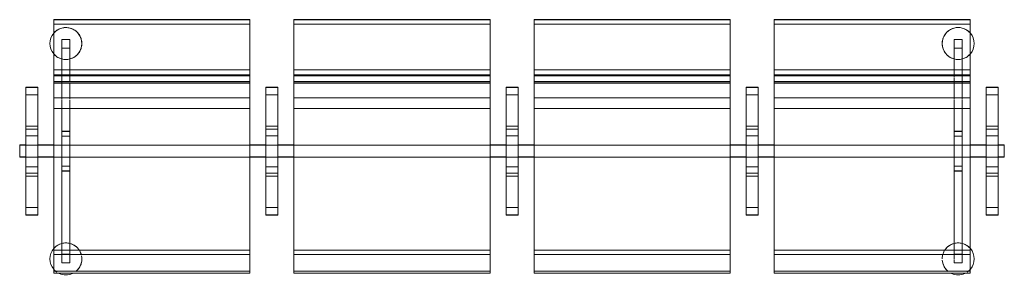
# Model space of a CAD drawing. Header units: millimetres. Extents: x 1110081 to 1268996, y -753649 to 3502.
# Tile 148 of 211: x 1203112 to 1205572, y -719687 to -719047. Entities that reach past the tile are written whole.
import ezdxf

# ---------------------------------------------------------------- set-up
doc = ezdxf.new("R2010")
doc.units = ezdxf.units.MM
doc.layers.add('A272', color=1, linetype='Continuous', lineweight=9)

# ---------------------------------------------------------------- blocks, each defined once
blk = doc.blocks.new('279 - Seat-Gate-4-MO - 279 - Seat-Gate-4-MO-V175-H02-Nivå F-3_5 m_1_ Ny Plan 2 PV200')
at = {"layer": 'A272'}
for p, q in [((85.1, -767.8), (85.1, -138.2)), ((85.1, -138.2), (575.1, -138.2)), ((85.1, -149.8), (85.1, -138.7)), ((85.1, -138.7), (85.1, -254.6)), ((575.1, -138.7), (85.1, -138.7)), ((575.1, -138.2), (575.1, -767.8)), ((575.1, -254.6), (575.1, -138.7)), ((575.1, -138.7), (575.1, -149.8)), ((685.1, -767.8), (685.1, -138.2)), ((685.1, -138.2), (1175.1, -138.2)), ((685.1, -149.8), (685.1, -138.7)), ((685.1, -138.7), (685.1, -254.6)), ((1175.1, -138.7), (685.1, -138.7)), ((1175.1, -138.2), (1175.1, -767.8)), ((1175.1, -254.6), (1175.1, -138.7)), ((1175.1, -138.7), (1175.1, -149.8)), ((1285.1, -767.8), (1285.1, -138.2)), ((1285.1, -138.2), (1775.1, -138.2)), ((1285.1, -149.8), (1285.1, -138.7)), ((1285.1, -138.7), (1285.1, -254.6)), ((1775.1, -138.7), (1285.1, -138.7)), ((1775.1, -138.2), (1775.1, -767.8)), ((1775.1, -254.6), (1775.1, -138.7)), ((1775.1, -138.7), (1775.1, -149.8)), ((1885.1, -767.8), (1885.1, -138.2)), ((1885.1, -138.2), (2375.1, -138.2)), ((1885.1, -149.8), (1885.1, -138.7)), ((1885.1, -138.7), (1885.1, -254.6)), ((2375.1, -138.7), (1885.1, -138.7)), ((2375.1, -138.2), (2375.1, -767.8)), ((2375.1, -254.6), (2375.1, -138.7)), ((2375.1, -138.7), (2375.1, -149.8)), ((575.1, -149.2), (85.1, -149.2)), ((85.1, -263.9), (85.1, -149.8)), ((575.1, -149.8), (85.1, -149.8)), ((575.1, -149.8), (575.1, -263.9)), ((1175.1, -149.2), (685.1, -149.2)), ((685.1, -263.9), (685.1, -149.8)), ((1175.1, -149.8), (685.1, -149.8)), ((1175.1, -149.8), (1175.1, -263.9)), ((1775.1, -149.2), (1285.1, -149.2)), ((1285.1, -263.9), (1285.1, -149.8)), ((1775.1, -149.8), (1285.1, -149.8)), ((1775.1, -149.8), (1775.1, -263.9)), ((2375.1, -149.2), (1885.1, -149.2)), ((1885.1, -263.9), (1885.1, -149.8)), ((2375.1, -149.8), (1885.1, -149.8)), ((2375.1, -149.8), (2375.1, -263.9)), ((105.3, -263.9), (105.3, -188)), ((105.3, -188), (105.3, -209.5)), ((125.3, -188), (105.3, -188)), ((125.3, -188), (105.3, -188)), ((125.3, -209.5), (125.3, -188)), ((125.3, -188), (125.3, -263.9)), ((2334.9, -276.9), (2334.9, -188)), ((2334.9, -188), (2334.9, -209.5)), ((2354.9, -188), (2334.9, -188)), ((2354.9, -188), (2334.9, -188)), ((2354.9, -209.5), (2354.9, -188)), ((2354.9, -188), (2354.9, -276.9)), ((105.3, -209.5), (105.3, -263.9)), ((105.3, -209.5), (125.3, -209.5)), ((125.3, -209.5), (105.3, -209.5)), ((125.3, -263.9), (125.3, -209.5)), ((2334.9, -209.5), (2334.9, -276.9)), ((2354.9, -209.5), (2334.9, -209.5)), ((2334.9, -209.5), (2354.9, -209.5)), ((2354.9, -276.9), (2354.9, -209.5)), ((85.1, -279.4), (85.1, -254.6)), ((85.1, -263.9), (85.1, -296.1)), ((575.1, -263.9), (85.1, -263.9)), ((105.3, -276.9), (105.3, -264.7)), ((105.3, -264.7), (105.3, -276.9)), ((125.3, -276.9), (125.3, -265.5)), ((125.3, -265.5), (125.3, -276.9)), ((575.1, -254.6), (575.1, -279.4)), ((575.1, -296.1), (575.1, -263.9)), ((685.1, -279.4), (685.1, -254.6)), ((685.1, -263.9), (685.1, -296.1)), ((1175.1, -263.9), (685.1, -263.9)), ((1175.1, -254.6), (1175.1, -279.4)), ((1175.1, -296.1), (1175.1, -263.9)), ((1285.1, -279.4), (1285.1, -254.6)), ((1285.1, -263.9), (1285.1, -296.1)), ((1775.1, -263.9), (1285.1, -263.9)), ((1775.1, -254.6), (1775.1, -279.4)), ((1775.1, -296.1), (1775.1, -263.9)), ((1885.1, -279.4), (1885.1, -254.6)), ((1885.1, -263.9), (1885.1, -296.1)), ((2375.1, -263.9), (1885.1, -263.9)), ((2375.1, -254.6), (2375.1, -279.4)), ((2375.1, -296.1), (2375.1, -263.9)), ((575.1, -276.7), (85.1, -276.7)), ((85.1, -276.7), (85.1, -277.5)), ((85.1, -276.7), (85.1, -276.9)), ((85.1, -278.7), (85.1, -276.9)), ((85.1, -278.3), (85.1, -282.3)), ((575.1, -278.7), (85.1, -278.7)), ((85.1, -283.8), (85.1, -290.9)), ((85.1, -294.8), (85.1, -292.8)), ((85.1, -292.8), (85.1, -295)), ((575.1, -292.8), (85.1, -292.8)), ((85.1, -294.5), (85.1, -315.5)), ((85.1, -350), (85.1, -294.8)), ((105.3, -284.2), (105.3, -278.7)), ((105.3, -278.7), (105.3, -284.2)), ((105.3, -292.9), (105.3, -284.6)), ((105.3, -284.6), (105.3, -292.9)), ((105.3, -299.5), (105.3, -295)), ((105.3, -295), (105.3, -299.5)), ((125.3, -284.2), (125.3, -278.7)), ((125.3, -278.7), (125.3, -284.2)), ((125.3, -293), (125.3, -285)), ((125.3, -285), (125.3, -293)), ((125.3, -299.5), (125.3, -295.2)), ((125.3, -295.2), (125.3, -299.5)), ((575.1, -277.5), (575.1, -276.7)), ((575.1, -276.9), (575.1, -276.7)), ((575.1, -276.9), (575.1, -278.7)), ((575.1, -282.3), (575.1, -278.3)), ((575.1, -290.9), (575.1, -283.8)), ((575.1, -295), (575.1, -292.8)), ((575.1, -292.8), (575.1, -294.8)), ((575.1, -315.5), (575.1, -294.5)), ((575.1, -294.8), (575.1, -350)), ((1175.1, -276.7), (685.1, -276.7)), ((685.1, -276.7), (685.1, -277.5)), ((685.1, -276.7), (685.1, -276.9)), ((685.1, -278.7), (685.1, -276.9)), ((685.1, -278.3), (685.1, -282.3)), ((1175.1, -278.7), (685.1, -278.7)), ((685.1, -283.8), (685.1, -290.9)), ((685.1, -294.8), (685.1, -292.8)), ((685.1, -292.8), (685.1, -295)), ((1175.1, -292.8), (685.1, -292.8)), ((685.1, -294.5), (685.1, -315.5)), ((685.1, -350), (685.1, -294.8)), ((1175.1, -277.5), (1175.1, -276.7)), ((1175.1, -276.9), (1175.1, -276.7)), ((1175.1, -276.9), (1175.1, -278.7)), ((1175.1, -282.3), (1175.1, -278.3)), ((1175.1, -290.9), (1175.1, -283.8)), ((1175.1, -295), (1175.1, -292.8)), ((1175.1, -292.8), (1175.1, -294.8)), ((1175.1, -315.5), (1175.1, -294.5)), ((1175.1, -294.8), (1175.1, -350)), ((1775.1, -276.7), (1285.1, -276.7)), ((1285.1, -276.7), (1285.1, -277.5)), ((1285.1, -276.7), (1285.1, -276.9)), ((1285.1, -278.7), (1285.1, -276.9)), ((1285.1, -278.3), (1285.1, -282.3)), ((1775.1, -278.7), (1285.1, -278.7)), ((1285.1, -283.8), (1285.1, -290.9)), ((1285.1, -294.8), (1285.1, -292.8)), ((1285.1, -292.8), (1285.1, -295)), ((1775.1, -292.8), (1285.1, -292.8)), ((1285.1, -294.5), (1285.1, -315.5)), ((1285.1, -350), (1285.1, -294.8)), ((1775.1, -277.5), (1775.1, -276.7)), ((1775.1, -276.9), (1775.1, -276.7)), ((1775.1, -276.9), (1775.1, -278.7)), ((1775.1, -282.3), (1775.1, -278.3)), ((1775.1, -290.9), (1775.1, -283.8)), ((1775.1, -295), (1775.1, -292.8)), ((1775.1, -292.8), (1775.1, -294.8)), ((1775.1, -315.5), (1775.1, -294.5)), ((1775.1, -294.8), (1775.1, -350)), ((2375.1, -276.7), (1885.1, -276.7)), ((1885.1, -276.7), (1885.1, -277.5)), ((1885.1, -276.7), (1885.1, -276.9)), ((1885.1, -278.7), (1885.1, -276.9)), ((1885.1, -278.3), (1885.1, -282.3)), ((2375.1, -278.7), (1885.1, -278.7)), ((1885.1, -283.8), (1885.1, -290.9)), ((1885.1, -294.8), (1885.1, -292.8)), ((1885.1, -292.8), (1885.1, -295)), ((2375.1, -292.8), (1885.1, -292.8)), ((1885.1, -294.5), (1885.1, -315.5)), ((1885.1, -350), (1885.1, -294.8)), ((2334.9, -282.5), (2334.9, -278.7)), ((2334.9, -278.7), (2334.9, -282.5)), ((2334.9, -293), (2334.9, -284.2)), ((2334.9, -284.2), (2334.9, -293)), ((2334.9, -299.1), (2334.9, -294.8)), ((2334.9, -294.8), (2334.9, -299.1)), ((2354.9, -283.3), (2354.9, -278.7)), ((2354.9, -278.7), (2354.9, -283.3)), ((2354.9, -292.9), (2354.9, -284.2)), ((2354.9, -284.2), (2354.9, -292.9)), ((2354.9, -299.3), (2354.9, -294.8)), ((2354.9, -294.8), (2354.9, -299.3)), ((2375.1, -277.5), (2375.1, -276.7)), ((2375.1, -276.9), (2375.1, -276.7)), ((2375.1, -276.9), (2375.1, -278.7)), ((2375.1, -282.3), (2375.1, -278.3)), ((2375.1, -290.9), (2375.1, -283.8)), ((2375.1, -295), (2375.1, -292.8)), ((2375.1, -292.8), (2375.1, -294.8)), ((2375.1, -315.5), (2375.1, -294.5)), ((2375.1, -294.8), (2375.1, -350)), ((15.1, -627.2), (15.1, -307)), ((15.1, -307), (45.1, -307)), ((45.1, -307.6), (15.1, -307.6)), ((15.1, -307.6), (15.1, -326.5)), ((15.1, -307.6), (15.1, -308.2)), ((45.1, -308.2), (15.1, -308.2)), ((15.1, -310.2), (15.1, -326.5)), ((45.1, -307), (45.1, -627.2)), ((45.1, -308.2), (45.1, -307.6)), ((45.1, -326.5), (45.1, -307.6)), ((45.1, -326.5), (45.1, -310.2)), ((85.1, -296.1), (575.1, -296.1)), ((85.1, -297), (575.1, -297)), ((85.1, -317.4), (85.1, -333.7)), ((105.3, -306.5), (105.3, -299.7)), ((105.3, -299.7), (105.3, -306.5)), ((105.3, -315.6), (105.3, -306.9)), ((105.3, -306.9), (105.3, -315.6)), ((105.3, -326.3), (105.3, -316)), ((105.3, -316), (105.3, -326.3)), ((125.3, -306.5), (125.3, -300)), ((125.3, -300), (125.3, -306.5)), ((125.3, -315.6), (125.3, -307.3)), ((125.3, -307.3), (125.3, -315.6)), ((125.3, -326.3), (125.3, -316.5)), ((125.3, -316.5), (125.3, -326.3)), ((575.1, -333.7), (575.1, -317.4)), ((615.1, -307), (615.1, -627.2)), ((645.1, -307), (615.1, -307)), ((645.1, -307.6), (615.1, -307.6)), ((615.1, -307.6), (615.1, -326.5)), ((615.1, -307.6), (615.1, -308.2)), ((645.1, -308.2), (615.1, -308.2)), ((615.1, -310.2), (615.1, -326.5)), ((645.1, -627.2), (645.1, -307)), ((645.1, -308.2), (645.1, -307.6)), ((645.1, -326.5), (645.1, -307.6)), ((645.1, -326.5), (645.1, -310.2)), ((685.1, -296.1), (1175.1, -296.1)), ((685.1, -297), (1175.1, -297)), ((685.1, -317.4), (685.1, -333.7)), ((1175.1, -333.7), (1175.1, -317.4)), ((1215.1, -307), (1215.1, -627.2)), ((1245.1, -307), (1215.1, -307)), ((1245.1, -307.6), (1215.1, -307.6)), ((1215.1, -307.6), (1215.1, -326.5)), ((1215.1, -307.6), (1215.1, -308.2)), ((1245.1, -308.2), (1215.1, -308.2)), ((1215.1, -310.2), (1215.1, -326.5)), ((1245.1, -627.2), (1245.1, -307)), ((1245.1, -308.2), (1245.1, -307.6)), ((1245.1, -326.5), (1245.1, -307.6)), ((1245.1, -326.5), (1245.1, -310.2)), ((1285.1, -296.1), (1775.1, -296.1)), ((1285.1, -297), (1775.1, -297)), ((1285.1, -317.4), (1285.1, -333.7)), ((1775.1, -333.7), (1775.1, -317.4)), ((1815.1, -307), (1815.1, -627.2)), ((1845.1, -307), (1815.1, -307)), ((1845.1, -307.6), (1815.1, -307.6)), ((1815.1, -307.6), (1815.1, -326.5)), ((1815.1, -307.6), (1815.1, -308.2)), ((1845.1, -308.2), (1815.1, -308.2)), ((1815.1, -310.2), (1815.1, -326.5)), ((1845.1, -627.2), (1845.1, -307)), ((1845.1, -308.2), (1845.1, -307.6)), ((1845.1, -326.5), (1845.1, -307.6)), ((1845.1, -326.5), (1845.1, -310.2)), ((1885.1, -296.1), (2375.1, -296.1)), ((1885.1, -297), (2375.1, -297)), ((1885.1, -317.4), (1885.1, -333.7)), ((2334.9, -305.9), (2334.9, -299.5)), ((2334.9, -299.5), (2334.9, -305.9)), ((2334.9, -314.9), (2334.9, -306.5)), ((2334.9, -306.5), (2334.9, -314.9)), ((2334.9, -325.4), (2334.9, -315.6)), ((2334.9, -315.6), (2334.9, -325.4)), ((2354.9, -306.2), (2354.9, -299.5)), ((2354.9, -299.5), (2354.9, -306.2)), ((2354.9, -315.2), (2354.9, -306.5)), ((2354.9, -306.5), (2354.9, -315.2)), ((2354.9, -325.8), (2354.9, -315.6)), ((2354.9, -315.6), (2354.9, -325.8)), ((2375.1, -333.7), (2375.1, -317.4)), ((2415.1, -307), (2415.1, -627.2)), ((2445.1, -307), (2415.1, -307)), ((2445.1, -307.6), (2415.1, -307.6)), ((2415.1, -307.6), (2415.1, -326.5)), ((2415.1, -307.6), (2415.1, -308.2)), ((2445.1, -308.2), (2415.1, -308.2)), ((2415.1, -310.2), (2415.1, -326.5)), ((2445.1, -627.2), (2445.1, -307)), ((2445.1, -308.2), (2445.1, -307.6)), ((2445.1, -326.5), (2445.1, -307.6)), ((2445.1, -326.5), (2445.1, -310.2)), ((15.1, -326.6), (15.1, -326.4)), ((15.1, -326.5), (15.1, -326.4)), ((15.1, -467.7), (15.1, -326.5)), ((15.1, -346.5), (15.1, -326.5)), ((15.1, -326.6), (15.1, -404.9)), ((15.1, -412.7), (15.1, -326.6)), ((45.1, -326.6), (15.1, -326.6)), ((45.1, -326.4), (45.1, -326.6)), ((45.1, -326.5), (45.1, -467.7)), ((45.1, -326.5), (45.1, -346.5)), ((45.1, -404.9), (45.1, -326.6)), ((45.1, -326.6), (45.1, -412.7)), ((85.1, -333.7), (85.1, -336.5)), ((575.1, -333.7), (85.1, -333.7)), ((85.1, -337.9), (85.1, -360.6)), ((105.3, -336.5), (105.3, -326.7)), ((105.3, -326.7), (105.3, -336.5)), ((105.3, -417.6), (105.3, -338.4)), ((105.3, -338.4), (105.3, -417.6)), ((125.3, -336.5), (125.3, -327.2)), ((125.3, -327.2), (125.3, -336.5)), ((125.3, -417.6), (125.3, -338.9)), ((125.3, -338.9), (125.3, -417.6)), ((575.1, -336.5), (575.1, -333.7)), ((575.1, -360.6), (575.1, -337.9)), ((615.1, -326.5), (615.1, -326.4)), ((615.1, -326.6), (615.1, -326.4)), ((615.1, -467.7), (615.1, -326.5)), ((615.1, -346.5), (615.1, -326.5)), ((615.1, -326.6), (615.1, -404.9)), ((615.1, -412.7), (615.1, -326.6)), ((645.1, -326.6), (615.1, -326.6)), ((645.1, -326.4), (645.1, -326.6)), ((645.1, -326.5), (645.1, -467.7)), ((645.1, -326.5), (645.1, -346.5)), ((645.1, -404.9), (645.1, -326.6)), ((645.1, -326.6), (645.1, -412.7)), ((685.1, -333.7), (685.1, -336.5)), ((1175.1, -333.7), (685.1, -333.7)), ((685.1, -337.9), (685.1, -360.6)), ((1175.1, -336.5), (1175.1, -333.7)), ((1175.1, -360.6), (1175.1, -337.9)), ((1215.1, -326.6), (1215.1, -326.4)), ((1215.1, -467.7), (1215.1, -326.5)), ((1215.1, -346.5), (1215.1, -326.5)), ((1215.1, -326.6), (1215.1, -404.9)), ((1215.1, -412.7), (1215.1, -326.6)), ((1245.1, -326.6), (1215.1, -326.6)), ((1245.1, -326.4), (1245.1, -326.6)), ((1245.1, -326.5), (1245.1, -467.7)), ((1245.1, -326.5), (1245.1, -346.5)), ((1245.1, -404.9), (1245.1, -326.6)), ((1245.1, -326.6), (1245.1, -412.7)), ((1285.1, -333.7), (1285.1, -336.5)), ((1775.1, -333.7), (1285.1, -333.7)), ((1285.1, -337.9), (1285.1, -360.6)), ((1775.1, -336.5), (1775.1, -333.7)), ((1775.1, -360.6), (1775.1, -337.9)), ((1815.1, -326.6), (1815.1, -326.4)), ((1815.1, -326.5), (1815.1, -326.4)), ((1815.1, -467.7), (1815.1, -326.5)), ((1815.1, -346.5), (1815.1, -326.5)), ((1815.1, -326.6), (1815.1, -404.9)), ((1815.1, -412.7), (1815.1, -326.6)), ((1845.1, -326.6), (1815.1, -326.6)), ((1845.1, -326.4), (1845.1, -326.5)), ((1845.1, -326.4), (1845.1, -326.6)), ((1845.1, -326.5), (1845.1, -467.7)), ((1845.1, -326.5), (1845.1, -346.5)), ((1845.1, -404.9), (1845.1, -326.6)), ((1845.1, -326.6), (1845.1, -412.7)), ((1885.1, -333.7), (1885.1, -336.5)), ((2375.1, -333.7), (1885.1, -333.7)), ((1885.1, -337.9), (1885.1, -360.6)), ((2334.9, -336.5), (2334.9, -326.3)), ((2334.9, -326.3), (2334.9, -336.5)), ((2334.9, -349), (2334.9, -337.9)), ((2334.9, -337.9), (2334.9, -349)), ((2354.9, -336.5), (2354.9, -326.3)), ((2354.9, -326.3), (2354.9, -336.5)), ((2354.9, -349.5), (2354.9, -337.9)), ((2354.9, -337.9), (2354.9, -349.5)), ((2375.1, -336.5), (2375.1, -333.7)), ((2375.1, -360.6), (2375.1, -337.9)), ((2415.1, -326.6), (2415.1, -326.4)), ((2415.1, -467.7), (2415.1, -326.5)), ((2415.1, -346.5), (2415.1, -326.5)), ((2415.1, -326.6), (2415.1, -404.9)), ((2415.1, -412.7), (2415.1, -326.6)), ((2445.1, -326.6), (2415.1, -326.6)), ((2445.1, -326.4), (2445.1, -326.6)), ((2445.1, -326.5), (2445.1, -467.7)), ((2445.1, -326.5), (2445.1, -346.5)), ((2445.1, -404.9), (2445.1, -326.6)), ((2445.1, -326.6), (2445.1, -412.7)), ((15.1, -346.5), (15.1, -467.7)), ((45.1, -467.7), (45.1, -346.5)), ((85.1, -715.7), (85.1, -350)), ((85.1, -360.6), (85.1, -726)), ((575.1, -360.6), (85.1, -360.6)), ((575.1, -350), (575.1, -715.7)), ((575.1, -726), (575.1, -360.6)), ((615.1, -346.5), (615.1, -467.7)), ((645.1, -467.7), (645.1, -346.5)), ((685.1, -715.7), (685.1, -350)), ((685.1, -360.6), (685.1, -726)), ((1175.1, -360.6), (685.1, -360.6)), ((1175.1, -350), (1175.1, -715.7)), ((1175.1, -726), (1175.1, -360.6)), ((1215.1, -346.5), (1215.1, -467.7)), ((1245.1, -467.7), (1245.1, -346.5)), ((1285.1, -715.7), (1285.1, -350)), ((1285.1, -360.6), (1285.1, -726)), ((1775.1, -360.6), (1285.1, -360.6)), ((1775.1, -350), (1775.1, -715.7)), ((1775.1, -726), (1775.1, -360.6)), ((1815.1, -346.5), (1815.1, -467.7)), ((1845.1, -467.7), (1845.1, -346.5)), ((1885.1, -715.7), (1885.1, -350)), ((1885.1, -360.6), (1885.1, -726)), ((2375.1, -360.6), (1885.1, -360.6)), ((2334.9, -417.6), (2334.9, -350)), ((2334.9, -350), (2334.9, -417.6)), ((2354.9, -417.6), (2354.9, -350)), ((2354.9, -350), (2354.9, -417.6)), ((2375.1, -350), (2375.1, -715.7)), ((2375.1, -726), (2375.1, -360.6)), ((2415.1, -346.5), (2415.1, -467.7)), ((2445.1, -467.7), (2445.1, -346.5)), ((15.1, -404.9), (15.1, -467.7)), ((45.1, -404.9), (15.1, -404.9)), ((15.1, -429), (15.1, -412.7)), ((45.1, -412.7), (15.1, -412.7)), ((45.1, -467.7), (45.1, -404.9)), ((45.1, -412.7), (45.1, -429)), ((105.3, -452.6), (105.3, -417.6)), ((125.3, -417.6), (105.3, -417.6)), ((105.3, -418.1), (105.3, -429.6)), ((125.3, -418.1), (105.3, -418.1)), ((125.3, -417.6), (125.3, -452.6)), ((125.3, -429.6), (125.3, -418.1)), ((615.1, -404.9), (615.1, -467.7)), ((645.1, -404.9), (615.1, -404.9)), ((615.1, -429), (615.1, -412.7)), ((645.1, -412.7), (615.1, -412.7)), ((645.1, -467.7), (645.1, -404.9)), ((645.1, -412.7), (645.1, -429)), ((1215.1, -404.9), (1215.1, -467.7)), ((1245.1, -404.9), (1215.1, -404.9)), ((1215.1, -429), (1215.1, -412.7)), ((1245.1, -412.7), (1215.1, -412.7)), ((1245.1, -467.7), (1245.1, -404.9)), ((1245.1, -412.7), (1245.1, -429)), ((1815.1, -404.9), (1815.1, -467.7)), ((1845.1, -404.9), (1815.1, -404.9)), ((1815.1, -429), (1815.1, -412.7)), ((1845.1, -412.7), (1815.1, -412.7)), ((1845.1, -467.7), (1845.1, -404.9)), ((1845.1, -412.7), (1845.1, -429)), ((2334.9, -452.6), (2334.9, -417.6)), ((2354.9, -417.6), (2334.9, -417.6)), ((2334.9, -418.1), (2334.9, -429.6)), ((2354.9, -418.1), (2334.9, -418.1)), ((2354.9, -417.6), (2354.9, -452.6)), ((2354.9, -429.6), (2354.9, -418.1)), ((2415.1, -404.9), (2415.1, -467.7)), ((2445.1, -404.9), (2415.1, -404.9)), ((2415.1, -429), (2415.1, -412.7)), ((2445.1, -412.7), (2415.1, -412.7)), ((2445.1, -467.7), (2445.1, -404.9)), ((2445.1, -412.7), (2445.1, -429)), ((15.1, -467.7), (15.1, -429)), ((45.1, -429), (15.1, -429)), ((45.1, -429), (45.1, -467.7)), ((105.3, -429.6), (105.3, -452.6)), ((125.3, -429.6), (105.3, -429.6)), ((125.3, -452.6), (125.3, -429.6)), ((615.1, -467.7), (615.1, -429)), ((645.1, -429), (615.1, -429)), ((645.1, -429), (645.1, -467.7)), ((1215.1, -467.7), (1215.1, -429)), ((1245.1, -429), (1215.1, -429)), ((1245.1, -429), (1245.1, -467.7)), ((1815.1, -467.7), (1815.1, -429)), ((1845.1, -429), (1815.1, -429)), ((1845.1, -429), (1845.1, -467.7)), ((2334.9, -429.6), (2334.9, -452.6)), ((2354.9, -429.6), (2334.9, -429.6)), ((2354.9, -452.6), (2354.9, -429.6)), ((2415.1, -467.7), (2415.1, -429)), ((2445.1, -429), (2415.1, -429)), ((2445.1, -429), (2445.1, -467.7)), ((0, -452.1), (0, -482.1)), ((15.1, -452.1), (0, -452.1)), ((0, -467.6), (0, -452.6)), ((0, -452.6), (0, -467.6)), ((15.1, -452.6), (0, -452.6)), ((15.1, -452.6), (0, -452.6)), ((45.1, -452.6), (15.1, -452.6)), ((45.1, -452.6), (15.1, -452.6)), ((45.1, -452.1), (85.1, -452.1)), ((85.1, -452.6), (45.1, -452.6)), ((85.1, -452.6), (45.1, -452.6)), ((575.1, -452.6), (85.1, -452.6)), ((105.3, -452.6), (85.1, -452.6)), ((125.3, -452.6), (105.3, -452.6)), ((105.3, -482.6), (105.3, -452.6)), ((105.3, -452.6), (105.3, -482.6)), ((575.1, -452.6), (125.3, -452.6)), ((125.3, -482.6), (125.3, -452.6)), ((125.3, -452.6), (125.3, -482.6)), ((615.1, -452.1), (575.1, -452.1)), ((615.1, -452.6), (575.1, -452.6)), ((615.1, -452.6), (575.1, -452.6)), ((645.1, -452.6), (615.1, -452.6)), ((645.1, -452.6), (615.1, -452.6)), ((645.1, -452.1), (685.1, -452.1)), ((685.1, -452.6), (645.1, -452.6)), ((685.1, -452.6), (645.1, -452.6)), ((1175.1, -452.6), (685.1, -452.6)), ((1175.1, -452.6), (685.1, -452.6)), ((1215.1, -452.1), (1175.1, -452.1)), ((1215.1, -452.6), (1175.1, -452.6)), ((1215.1, -452.6), (1175.1, -452.6)), ((1245.1, -452.6), (1215.1, -452.6)), ((1245.1, -452.6), (1215.1, -452.6)), ((1245.1, -452.1), (1285.1, -452.1)), ((1285.1, -452.6), (1245.1, -452.6)), ((1285.1, -452.6), (1245.1, -452.6)), ((1775.1, -452.6), (1285.1, -452.6)), ((1775.1, -452.6), (1285.1, -452.6)), ((1815.1, -452.1), (1775.1, -452.1)), ((1815.1, -452.6), (1775.1, -452.6)), ((1815.1, -452.6), (1775.1, -452.6)), ((1845.1, -452.6), (1815.1, -452.6)), ((1845.1, -452.6), (1815.1, -452.6)), ((1845.1, -452.1), (1885.1, -452.1)), ((1885.1, -452.6), (1845.1, -452.6)), ((1885.1, -452.6), (1845.1, -452.6)), ((2375.1, -452.6), (1885.1, -452.6)), ((2334.9, -452.6), (1885.1, -452.6)), ((2334.9, -482.6), (2334.9, -452.6)), ((2334.9, -452.6), (2334.9, -482.6)), ((2354.9, -452.6), (2334.9, -452.6)), ((2354.9, -482.6), (2354.9, -452.6)), ((2354.9, -452.6), (2354.9, -482.6)), ((2375.1, -452.6), (2354.9, -452.6)), ((2415.1, -452.1), (2375.1, -452.1)), ((2415.1, -452.6), (2375.1, -452.6)), ((2415.1, -452.6), (2375.1, -452.6)), ((2445.1, -452.6), (2415.1, -452.6)), ((2445.1, -452.6), (2415.1, -452.6)), ((2445.1, -452.1), (2460.1, -452.1)), ((2460, -452.6), (2445.1, -452.6)), ((2460, -452.6), (2445.1, -452.6)), ((2460, -467.6), (2460, -452.6)), ((2460, -452.6), (2460, -467.6)), ((2460.1, -452.1), (2460.1, -482.1)), ((0, -482.6), (0, -467.6)), ((0, -467.6), (0, -482.6)), ((0, -482.1), (15.1, -482.1)), ((0, -482.6), (15.1, -482.6)), ((15.1, -482.6), (0, -482.6)), ((15.1, -467.7), (15.1, -530.5)), ((15.1, -608.9), (15.1, -467.7)), ((15.1, -506.4), (15.1, -467.7)), ((15.1, -467.7), (15.1, -588.9)), ((15.1, -482.6), (45.1, -482.6)), ((45.1, -482.6), (15.1, -482.6)), ((45.1, -467.7), (45.1, -608.9)), ((45.1, -530.5), (45.1, -467.7)), ((45.1, -588.9), (45.1, -467.7)), ((45.1, -467.7), (45.1, -506.4)), ((45.1, -482.1), (85.1, -482.1)), ((45.1, -482.6), (85.1, -482.6)), ((85.1, -482.6), (45.1, -482.6)), ((85.1, -482.6), (575.1, -482.6)), ((105.3, -482.6), (85.1, -482.6)), ((125.3, -482.6), (105.3, -482.6)), ((105.3, -517.5), (105.3, -482.6)), ((105.3, -482.6), (105.3, -505.5)), ((575.1, -482.6), (125.3, -482.6)), ((125.3, -505.5), (125.3, -482.6)), ((125.3, -482.6), (125.3, -517.5)), ((615.1, -482.1), (575.1, -482.1)), ((575.1, -482.6), (615.1, -482.6)), ((615.1, -482.6), (575.1, -482.6)), ((615.1, -467.7), (615.1, -530.5)), ((615.1, -608.9), (615.1, -467.7)), ((615.1, -506.4), (615.1, -467.7)), ((615.1, -467.7), (615.1, -588.9)), ((615.1, -482.6), (645.1, -482.6)), ((645.1, -482.6), (615.1, -482.6)), ((645.1, -467.7), (645.1, -608.9)), ((645.1, -530.5), (645.1, -467.7)), ((645.1, -588.9), (645.1, -467.7)), ((645.1, -467.7), (645.1, -506.4)), ((645.1, -482.1), (685.1, -482.1)), ((645.1, -482.6), (685.1, -482.6)), ((685.1, -482.6), (645.1, -482.6)), ((685.1, -482.6), (1175.1, -482.6)), ((1175.1, -482.6), (685.1, -482.6)), ((1215.1, -482.1), (1175.1, -482.1)), ((1175.1, -482.6), (1215.1, -482.6)), ((1215.1, -482.6), (1175.1, -482.6)), ((1215.1, -467.7), (1215.1, -530.5)), ((1215.1, -608.9), (1215.1, -467.7)), ((1215.1, -506.4), (1215.1, -467.7)), ((1215.1, -467.7), (1215.1, -588.9)), ((1215.1, -482.6), (1245.1, -482.6)), ((1245.1, -482.6), (1215.1, -482.6)), ((1245.1, -467.7), (1245.1, -608.9)), ((1245.1, -530.5), (1245.1, -467.7)), ((1245.1, -588.9), (1245.1, -467.7)), ((1245.1, -467.7), (1245.1, -506.4)), ((1245.1, -482.1), (1285.1, -482.1)), ((1245.1, -482.6), (1285.1, -482.6)), ((1285.1, -482.6), (1245.1, -482.6)), ((1285.1, -482.6), (1775.1, -482.6)), ((1775.1, -482.6), (1285.1, -482.6)), ((1815.1, -482.1), (1775.1, -482.1)), ((1775.1, -482.6), (1815.1, -482.6)), ((1815.1, -482.6), (1775.1, -482.6)), ((1815.1, -467.7), (1815.1, -530.5)), ((1815.1, -608.9), (1815.1, -467.7)), ((1815.1, -506.4), (1815.1, -467.7)), ((1815.1, -467.7), (1815.1, -588.9)), ((1815.1, -482.6), (1845.1, -482.6)), ((1845.1, -482.6), (1815.1, -482.6)), ((1845.1, -467.7), (1845.1, -608.9)), ((1845.1, -530.5), (1845.1, -467.7)), ((1845.1, -588.9), (1845.1, -467.7)), ((1845.1, -467.7), (1845.1, -506.4)), ((1845.1, -482.1), (1885.1, -482.1)), ((1845.1, -482.6), (1885.1, -482.6)), ((1885.1, -482.6), (1845.1, -482.6)), ((1885.1, -482.6), (2375.1, -482.6)), ((2334.9, -482.6), (1885.1, -482.6)), ((2334.9, -517.5), (2334.9, -482.6)), ((2334.9, -482.6), (2334.9, -505.5)), ((2354.9, -482.6), (2334.9, -482.6)), ((2354.9, -505.5), (2354.9, -482.6)), ((2354.9, -482.6), (2354.9, -517.5)), ((2375.1, -482.6), (2354.9, -482.6)), ((2415.1, -482.1), (2375.1, -482.1)), ((2375.1, -482.6), (2415.1, -482.6)), ((2415.1, -482.6), (2375.1, -482.6)), ((2415.1, -467.7), (2415.1, -530.5)), ((2415.1, -608.9), (2415.1, -467.7)), ((2415.1, -506.4), (2415.1, -467.7)), ((2415.1, -467.7), (2415.1, -588.9)), ((2415.1, -482.6), (2445.1, -482.6)), ((2445.1, -482.6), (2415.1, -482.6)), ((2445.1, -467.7), (2445.1, -608.9)), ((2445.1, -530.5), (2445.1, -467.7)), ((2445.1, -588.9), (2445.1, -467.7)), ((2445.1, -467.7), (2445.1, -506.4)), ((2460.1, -482.1), (2445.1, -482.1)), ((2445.1, -482.6), (2460, -482.6)), ((2460, -482.6), (2445.1, -482.6)), ((2460, -482.6), (2460, -467.6)), ((2460, -467.6), (2460, -482.6)), ((15.1, -522.7), (15.1, -506.4)), ((45.1, -506.4), (15.1, -506.4)), ((45.1, -506.4), (45.1, -522.7)), ((105.3, -505.5), (105.3, -517)), ((125.3, -505.5), (105.3, -505.5)), ((125.3, -517), (125.3, -505.5)), ((615.1, -522.7), (615.1, -506.4)), ((645.1, -506.4), (615.1, -506.4)), ((645.1, -506.4), (645.1, -522.7)), ((1215.1, -522.7), (1215.1, -506.4)), ((1245.1, -506.4), (1215.1, -506.4)), ((1245.1, -506.4), (1245.1, -522.7)), ((1815.1, -522.7), (1815.1, -506.4)), ((1845.1, -506.4), (1815.1, -506.4)), ((1845.1, -506.4), (1845.1, -522.7)), ((2334.9, -505.5), (2334.9, -517)), ((2354.9, -505.5), (2334.9, -505.5)), ((2354.9, -517), (2354.9, -505.5)), ((2415.1, -522.7), (2415.1, -506.4)), ((2445.1, -506.4), (2415.1, -506.4)), ((2445.1, -506.4), (2445.1, -522.7)), ((15.1, -608.8), (15.1, -522.7)), ((45.1, -522.7), (15.1, -522.7)), ((15.1, -530.5), (15.1, -608.8)), ((45.1, -530.5), (15.1, -530.5)), ((45.1, -522.7), (45.1, -608.8)), ((45.1, -608.8), (45.1, -530.5)), ((125.3, -517), (105.3, -517)), ((105.3, -715.7), (105.3, -517.5)), ((105.3, -517.5), (105.3, -715.7)), ((125.3, -517.5), (105.3, -517.5)), ((125.3, -715.7), (125.3, -517.5)), ((125.3, -517.5), (125.3, -715.7)), ((615.1, -608.8), (615.1, -522.7)), ((645.1, -522.7), (615.1, -522.7)), ((615.1, -530.5), (615.1, -608.8)), ((645.1, -530.5), (615.1, -530.5)), ((645.1, -522.7), (645.1, -608.8)), ((645.1, -608.8), (645.1, -530.5)), ((1215.1, -608.8), (1215.1, -522.7)), ((1245.1, -522.7), (1215.1, -522.7)), ((1215.1, -530.5), (1215.1, -608.8)), ((1245.1, -530.5), (1215.1, -530.5)), ((1245.1, -522.7), (1245.1, -608.8)), ((1245.1, -608.8), (1245.1, -530.5)), ((1815.1, -608.8), (1815.1, -522.7)), ((1845.1, -522.7), (1815.1, -522.7)), ((1815.1, -530.5), (1815.1, -608.8)), ((1845.1, -530.5), (1815.1, -530.5)), ((1845.1, -522.7), (1845.1, -608.8)), ((1845.1, -608.8), (1845.1, -530.5)), ((2354.9, -517), (2334.9, -517)), ((2334.9, -727.1), (2334.9, -517.5)), ((2334.9, -517.5), (2334.9, -725.5)), ((2354.9, -517.5), (2334.9, -517.5)), ((2354.9, -725.5), (2354.9, -517.5)), ((2354.9, -517.5), (2354.9, -727.6)), ((2415.1, -608.8), (2415.1, -522.7)), ((2445.1, -522.7), (2415.1, -522.7)), ((2415.1, -530.5), (2415.1, -608.8)), ((2445.1, -530.5), (2415.1, -530.5)), ((2445.1, -522.7), (2445.1, -608.8)), ((2445.1, -608.8), (2445.1, -530.5)), ((15.1, -608.9), (15.1, -588.9)), ((45.1, -588.9), (45.1, -608.9)), ((615.1, -608.9), (615.1, -588.9)), ((645.1, -588.9), (645.1, -608.9)), ((1215.1, -608.9), (1215.1, -588.9)), ((1245.1, -588.9), (1245.1, -608.9)), ((1815.1, -608.9), (1815.1, -588.9)), ((1845.1, -588.9), (1845.1, -608.9)), ((2415.1, -608.9), (2415.1, -588.9)), ((2445.1, -588.9), (2445.1, -608.9)), ((15.1, -609), (15.1, -608.8)), ((45.1, -608.8), (15.1, -608.8)), ((15.1, -608.9), (15.1, -625.2)), ((15.1, -608.9), (15.1, -627.8)), ((15.1, -609), (15.1, -608.9)), ((45.1, -608.8), (45.1, -609)), ((45.1, -627.8), (45.1, -608.9)), ((45.1, -625.2), (45.1, -608.9)), ((45.1, -608.9), (45.1, -609)), ((615.1, -609), (615.1, -608.8)), ((645.1, -608.8), (615.1, -608.8)), ((615.1, -608.9), (615.1, -625.2)), ((615.1, -608.9), (615.1, -627.8)), ((645.1, -608.8), (645.1, -609)), ((645.1, -627.8), (645.1, -608.9)), ((645.1, -625.2), (645.1, -608.9)), ((1215.1, -609), (1215.1, -608.8)), ((1245.1, -608.8), (1215.1, -608.8)), ((1215.1, -608.9), (1215.1, -625.2)), ((1215.1, -608.9), (1215.1, -627.8)), ((1245.1, -608.8), (1245.1, -609)), ((1245.1, -627.8), (1245.1, -608.9)), ((1245.1, -625.2), (1245.1, -608.9)), ((1815.1, -609), (1815.1, -608.8)), ((1845.1, -608.8), (1815.1, -608.8)), ((1815.1, -608.9), (1815.1, -625.2)), ((1815.1, -608.9), (1815.1, -627.8)), ((1845.1, -608.8), (1845.1, -609)), ((1845.1, -627.8), (1845.1, -608.9)), ((1845.1, -625.2), (1845.1, -608.9)), ((2415.1, -609), (2415.1, -608.8)), ((2445.1, -608.8), (2415.1, -608.8)), ((2415.1, -608.9), (2415.1, -625.2)), ((2415.1, -608.9), (2415.1, -627.8)), ((2445.1, -608.8), (2445.1, -609)), ((2445.1, -627.8), (2445.1, -608.9)), ((2445.1, -625.2), (2445.1, -608.9)), ((45.1, -627.2), (15.1, -627.2)), ((15.1, -627.2), (15.1, -627.8)), ((45.1, -627.2), (15.1, -627.2)), ((15.1, -627.8), (45.1, -627.8)), ((45.1, -627.8), (45.1, -627.2)), ((615.1, -627.2), (645.1, -627.2)), ((615.1, -627.2), (615.1, -627.8)), ((645.1, -627.2), (615.1, -627.2)), ((615.1, -627.8), (645.1, -627.8)), ((645.1, -627.8), (645.1, -627.2)), ((1215.1, -627.2), (1245.1, -627.2)), ((1215.1, -627.2), (1215.1, -627.8)), ((1245.1, -627.2), (1215.1, -627.2)), ((1215.1, -627.8), (1245.1, -627.8)), ((1245.1, -627.8), (1245.1, -627.2)), ((1815.1, -627.2), (1845.1, -627.2)), ((1815.1, -627.2), (1815.1, -627.8)), ((1845.1, -627.2), (1815.1, -627.2)), ((1815.1, -627.8), (1845.1, -627.8)), ((1845.1, -627.8), (1845.1, -627.2)), ((2415.1, -627.2), (2445.1, -627.2)), ((2415.1, -627.2), (2415.1, -627.8)), ((2445.1, -627.2), (2415.1, -627.2)), ((2415.1, -627.8), (2445.1, -627.8)), ((2445.1, -627.8), (2445.1, -627.2)), ((575.1, -715.1), (85.1, -715.1)), ((85.1, -715.7), (85.1, -740.2)), ((575.1, -715.7), (85.1, -715.7)), ((575.1, -726), (85.1, -726)), ((85.1, -728.1), (85.1, -759.7)), ((105.3, -728.1), (105.3, -716.2)), ((105.3, -716.2), (105.3, -725.5)), ((105.3, -725.5), (105.3, -728.1)), ((105.3, -725.5), (125.3, -725.5)), ((125.3, -725.5), (105.3, -725.5)), ((105.3, -728.6), (105.3, -747.1)), ((105.3, -747.1), (105.3, -728.6)), ((125.3, -725.5), (125.3, -716.7)), ((125.3, -716.7), (125.3, -728.1)), ((125.3, -728.1), (125.3, -725.5)), ((125.3, -729.1), (125.3, -747.1)), ((125.3, -747.1), (125.3, -729.1)), ((575.1, -740.2), (575.1, -715.7)), ((575.1, -759.7), (575.1, -728.1)), ((1175.1, -715.1), (685.1, -715.1)), ((685.1, -715.7), (685.1, -740.2)), ((1175.1, -715.7), (685.1, -715.7)), ((1175.1, -726), (685.1, -726)), ((685.1, -728.1), (685.1, -759.7)), ((1175.1, -740.2), (1175.1, -715.7)), ((1175.1, -759.7), (1175.1, -728.1)), ((1775.1, -715.1), (1285.1, -715.1)), ((1285.1, -715.7), (1285.1, -740.2)), ((1775.1, -715.7), (1285.1, -715.7)), ((1775.1, -726), (1285.1, -726)), ((1285.1, -728.1), (1285.1, -759.7)), ((1775.1, -740.2), (1775.1, -715.7)), ((1775.1, -759.7), (1775.1, -728.1)), ((2375.1, -715.1), (1885.1, -715.1)), ((1885.1, -715.7), (1885.1, -740.2)), ((2375.1, -715.7), (1885.1, -715.7)), ((2375.1, -726), (1885.1, -726)), ((1885.1, -728.1), (1885.1, -759.7)), ((2354.9, -725.5), (2334.9, -725.5)), ((2334.9, -725.5), (2354.9, -725.5)), ((2334.9, -728.1), (2334.9, -739.2)), ((2334.9, -739.2), (2334.9, -728.1)), ((2354.9, -728.1), (2354.9, -739.7)), ((2354.9, -739.7), (2354.9, -728.1)), ((2375.1, -740.2), (2375.1, -715.7)), ((2375.1, -759.7), (2375.1, -728.1)), ((85.1, -768.4), (85.1, -740.2)), ((85.1, -759.7), (85.1, -773.4)), ((125.3, -747.1), (105.3, -747.1)), ((125.3, -747.1), (105.3, -747.1)), ((575.1, -740.2), (575.1, -768.4)), ((575.1, -773.4), (575.1, -759.7)), ((685.1, -768.4), (685.1, -740.2)), ((685.1, -759.7), (685.1, -773.4)), ((1175.1, -740.2), (1175.1, -768.4)), ((1175.1, -773.4), (1175.1, -759.7)), ((1285.1, -768.4), (1285.1, -740.2)), ((1285.1, -759.7), (1285.1, -773.4)), ((1775.1, -740.2), (1775.1, -768.4)), ((1775.1, -773.4), (1775.1, -759.7)), ((1885.1, -768.4), (1885.1, -740.2)), ((1885.1, -759.7), (1885.1, -773.4)), ((2334.9, -740.2), (2334.9, -747.1)), ((2334.9, -747.1), (2334.9, -740.2)), ((2354.9, -747.1), (2334.9, -747.1)), ((2354.9, -747.1), (2334.9, -747.1)), ((2354.9, -740.2), (2354.9, -747.1)), ((2354.9, -747.1), (2354.9, -740.2)), ((2375.1, -740.2), (2375.1, -768.4)), ((2375.1, -773.4), (2375.1, -759.7)), ((575.1, -767.8), (85.1, -767.8)), ((85.1, -768.4), (85.1, -773.4)), ((85.1, -768.4), (575.1, -768.4)), ((85.1, -773.4), (575.1, -773.4)), ((575.1, -773.4), (575.1, -768.4)), ((575.1, -773.4), (575.1, -773.4)), ((1175.1, -767.8), (685.1, -767.8)), ((685.1, -768.4), (685.1, -773.4)), ((685.1, -768.4), (1175.1, -768.4)), ((685.1, -773.4), (1175.1, -773.4)), ((1175.1, -773.4), (1175.1, -768.4)), ((1175.1, -773.4), (1175.1, -773.4)), ((1775.1, -767.8), (1285.1, -767.8)), ((1285.1, -768.4), (1285.1, -773.4)), ((1285.1, -768.4), (1775.1, -768.4)), ((1285.1, -773.4), (1775.1, -773.4)), ((1775.1, -773.4), (1775.1, -768.4)), ((1775.1, -773.4), (1775.1, -773.4)), ((2375.1, -767.8), (1885.1, -767.8)), ((1885.1, -768.4), (1885.1, -773.4)), ((1885.1, -768.4), (2375.1, -768.4)), ((1885.1, -773.4), (2375.1, -773.4)), ((2375.1, -773.4), (2375.1, -768.4)), ((2375.1, -773.4), (2375.1, -773.4))]:
    blk.add_line(p, q, dxfattribs=at)
for centre, start, end in [((115.3, -197.9), 139.4788, 180), ((115.3, -197.9), 139.4788, 180), ((115.3, -197.9), 0, 139.4788), ((115.3, -197.9), 135, 139.4788), ((115.3, -197.9), 120, 135), ((115.3, -197.9), 105, 120), ((115.3, -197.9), 90, 105), ((115.3, -197.9), 75, 90), ((115.3, -197.9), 60, 75), ((115.3, -197.9), 45, 60), ((115.3, -197.9), 30, 45), ((2344.9, -197.9), 40.5212, 180), ((2344.9, -197.9), 120, 165), ((2344.9, -197.9), 60, 120), ((2344.9, -197.9), 40.5212, 60), ((2344.9, -197.9), 0, 40.5212), ((2344.9, -197.9), 0, 40.5212), ((115.3, -197.9), 15, 30), ((115.3, -197.9), 0, 15), ((2344.9, -197.9), 165, 180), ((115.3, -197.9), 180, 220.5212), ((115.3, -197.9), 180, 220.5212), ((115.3, -197.9), 285, 0), ((115.3, -197.9), 315, 330), ((115.3, -197.9), 330, 345), ((115.3, -197.9), 345, 0), ((2344.9, -197.9), 180, 255), ((2344.9, -197.9), 180, 225), ((2344.9, -197.9), 319.4788, 0), ((2344.9, -197.9), 319.4788, 0), ((115.3, -197.9), 220.5212, 255), ((115.3, -197.9), 220.5212, 225), ((115.3, -197.9), 225, 240), ((115.3, -197.9), 240, 255), ((115.3, -197.9), 255.5111, 284.4889), ((115.3, -197.9), 255.5111, 270), ((115.3, -197.9), 270, 284.4889), ((115.3, -197.9), 285, 315), ((2344.9, -197.9), 225, 255), ((2344.9, -197.9), 255.5111, 270), ((2344.9, -197.9), 255.5111, 284.4889), ((2344.9, -197.9), 270, 284.4889), ((2344.9, -197.9), 285, 319.4788), ((2344.9, -197.9), 285, 300), ((2344.9, -197.9), 300, 315), ((2344.9, -197.9), 315, 319.4788), ((115.3, -737.4), 139.4788, 180), ((115.3, -737.4), 139.4788, 180), ((115.3, -737.4), 105, 139.4788), ((115.3, -737.4), 135, 139.4788), ((115.3, -737.4), 105, 135), ((115.3, -737.4), 90, 104.4889), ((115.3, -737.4), 90, 104.4889), ((115.3, -737.4), 75.5111, 90), ((115.3, -737.4), 75.5111, 90), ((115.3, -737.4), 33.0503, 75), ((115.3, -737.4), 45, 75), ((115.3, -737.4), 33.0503, 45), ((2344.9, -737.4), 105, 146.9497), ((2344.9, -737.4), 120, 146.9497), ((2344.9, -737.4), 105, 120), ((2344.9, -737.4), 90, 104.4889), ((2344.9, -737.4), 90, 104.4889), ((2344.9, -737.4), 75.5111, 90), ((2344.9, -737.4), 75.5111, 90), ((2344.9, -737.4), 40.5212, 75), ((2344.9, -737.4), 60, 75), ((2344.9, -737.4), 40.5212, 60), ((2344.9, -737.4), 360, 40.5212), ((2344.9, -737.4), 0, 40.5212), ((115.3, -737.4), 180, 220.5212), ((115.3, -737.4), 180, 220.5212), ((115.3, -737.4), 308.5023, 360), ((115.3, -737.4), 15, 30), ((115.3, -737.4), 15, 30), ((115.3, -737.4), 345, 0), ((115.3, -737.4), 0, 10.9404), ((115.3, -737.4), 0, 10.9404), ((2344.9, -737.4), 166.5826, 180), ((2344.9, -737.4), 166.5826, 180), ((2344.9, -737.4), 150, 163.9958), ((2344.9, -737.4), 150, 163.9958), ((2344.9, -737.4), 319.4788, 360), ((2344.9, -737.4), 319.4788, 0), ((115.3, -737.4), 315, 330), ((115.3, -737.4), 330, 345), ((2344.9, -737.4), 184.1252, 231.4977), ((2344.9, -737.4), 184.1252, 195), ((2344.9, -737.4), 195, 210), ((2344.9, -737.4), 210, 225), ((115.3, -737.4), 220.5212, 231.4977), ((115.3, -737.4), 220.5212, 231.4977), ((115.3, -737.4), 231.5504, 236.1765), ((115.3, -737.4), 231.5504, 236.1765), ((115.3, -737.4), 245.1984, 294.8016), ((115.3, -737.4), 245.1984, 294.8016), ((115.3, -737.4), 308.5023, 315), ((2344.9, -737.4), 225, 231.4977), ((2344.9, -737.4), 245.0431, 294.8462), ((2344.9, -737.4), 245.0431, 294.8462), ((2344.9, -737.4), 303.9002, 319.4788), ((2344.9, -737.4), 303.9002, 319.4788)]:
    blk.add_arc(centre, 40, start, end, dxfattribs=at)

msp = doc.modelspace()

# ---------------------------------------------------------------- block references
at = {"layer": 'A272'}
msp.add_blockref('279 - Seat-Gate-4-MO - 279 - Seat-Gate-4-MO-V175-H02-Nivå F-3_5 m_1_ Ny Plan 2 PV200', (1203111.7, -718908.6), dxfattribs=at)

doc.saveas('drawing.dxf')
